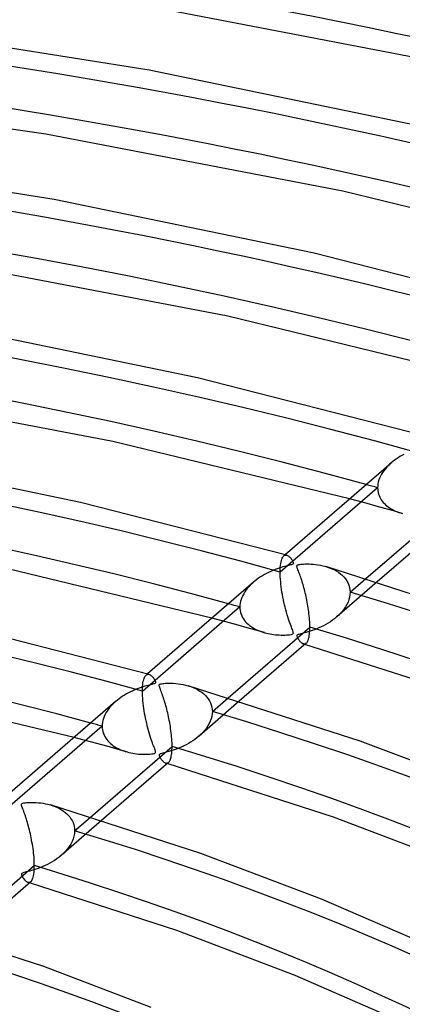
# Model space of a CAD drawing. Header units: millimetres. Extents: x -1077 to 1077, y -1167 to 1197.
# Tile 66 of 81: x 136 to 184, y 893 to 1015. Entities that reach past the tile are written whole.
import ezdxf

# ---------------------------------------------------------------- set-up
doc = ezdxf.new("R2010")
doc.units = ezdxf.units.MM
doc.layers.add('HIDDEN', color=7, linetype='Continuous')
doc.layers.add('THICK', color=7, linetype='Continuous')

msp = doc.modelspace()

# ---------------------------------------------------------------- linework, layer by layer
at = {"layer": 'HIDDEN'}
for p, q in [((181.82, 959.88), (181.65, 959.68)), ((182, 960.08), (181.82, 959.88)), ((182.2, 960.27), (182, 960.08)), ((182.4, 960.45), (182.2, 960.27)), ((180.96, 958.57), (180.87, 958.33)), ((181.07, 958.8), (180.96, 958.57)), ((181.19, 959.03), (181.07, 958.8)), ((181.33, 959.25), (181.19, 959.03)), ((181.48, 959.47), (181.33, 959.25)), ((181.65, 959.68), (181.48, 959.47)), ((180.71, 957.37), (168.65, 946.92)), ((180.72, 957.61), (180.71, 957.37)), ((180.71, 957.37), (180.72, 957.17)), ((180.75, 957.85), (180.72, 957.61)), ((180.8, 958.09), (180.75, 957.85)), ((180.87, 958.33), (180.8, 958.09)), ((180.72, 957.17), (180.74, 956.97)), ((180.74, 956.97), (180.77, 956.77)), ((180.77, 956.77), (180.83, 956.58)), ((180.83, 956.58), (180.89, 956.39)), ((180.89, 956.39), (180.97, 956.21)), ((180.97, 956.21), (181.06, 956.04)), ((178.34, 955.69), (177.25, 955.99)), ((179.43, 955.4), (178.34, 955.69)), ((180.52, 955.1), (179.43, 955.4)), ((181.6, 954.79), (180.52, 955.1)), ((181.06, 956.04), (181.17, 955.87)), ((181.17, 955.87), (181.29, 955.71)), ((181.29, 955.71), (181.41, 955.55)), ((181.41, 955.55), (181.55, 955.4)), ((181.55, 955.4), (181.7, 955.26)), ((181.7, 955.26), (181.85, 955.13)), ((181.85, 955.13), (182.02, 955)), ((182.02, 955), (182.19, 954.88)), ((182.68, 954.49), (181.6, 954.79)), ((182.19, 954.88), (182.37, 954.77)), ((182.37, 954.77), (182.55, 954.67)), ((182.55, 954.67), (182.75, 954.57)), ((183.76, 954.19), (182.68, 954.49)), ((182.75, 954.57), (182.94, 954.48)), ((182.94, 954.48), (183.14, 954.39)), ((183.14, 954.39), (183.35, 954.32)), ((183.35, 954.32), (183.56, 954.25)), ((183.56, 954.25), (183.78, 954.18)), ((168.97, 948.77), (169.03, 948.86)), ((169.03, 948.86), (169.1, 948.93)), ((169.26, 949.07), (169.1, 948.93)), ((169.1, 948.93), (169.16, 948.97)), ((169.16, 948.97), (169.22, 949)), ((169.22, 949), (169.28, 949.02)), ((169.28, 949.02), (169.35, 949.03)), ((169.35, 949.03), (169.41, 949.02)), ((169.41, 949.02), (169.48, 949.01)), ((168.66, 947.49), (168.69, 947.74)), ((168.69, 947.74), (168.72, 947.97)), ((168.72, 947.97), (168.76, 948.18)), ((168.76, 948.18), (168.8, 948.36)), ((168.8, 948.36), (168.85, 948.52)), ((168.85, 948.52), (168.91, 948.66)), ((168.91, 948.66), (168.97, 948.77)), ((174.28, 947.62), (174.63, 947.51)), ((168.65, 947.22), (168.66, 947.49)), ((168.65, 946.92), (168.65, 947.22)), ((168.65, 946.64), (168.65, 946.92)), ((168.66, 946.34), (168.65, 946.64)), ((174.63, 947.51), (174.97, 947.38)), ((174.97, 947.38), (175.28, 947.24)), ((175.28, 947.24), (175.58, 947.08)), ((175.58, 947.08), (175.85, 946.91)), ((175.85, 946.91), (176.11, 946.72)), ((176.11, 946.72), (176.34, 946.52)), ((176.34, 946.52), (176.55, 946.31)), ((164.93, 945.29), (164.75, 945.09)), ((165.13, 945.48), (164.93, 945.29)), ((165.34, 945.67), (165.13, 945.48)), ((168.68, 946.04), (168.66, 946.34)), ((168.71, 945.73), (168.68, 946.04)), ((168.74, 945.41), (168.71, 945.73)), ((168.78, 945.09), (168.74, 945.41)), ((180.64, 945.7), (175.65, 941.37)), ((176.55, 946.31), (176.74, 946.08)), ((176.74, 946.08), (176.91, 945.83)), ((176.91, 945.83), (177.05, 945.57)), ((177.05, 945.57), (177.16, 945.3)), ((177.16, 945.3), (177.24, 945.02)), ((177.31, 944.42), (179.27, 946.12)), ((164.01, 944.01), (163.9, 943.78)), ((164.13, 944.24), (164.01, 944.01)), ((164.26, 944.46), (164.13, 944.24)), ((164.41, 944.68), (164.26, 944.46)), ((164.57, 944.89), (164.41, 944.68)), ((164.75, 945.09), (164.57, 944.89)), ((168.82, 944.77), (168.78, 945.09)), ((168.87, 944.45), (168.82, 944.77)), ((168.92, 944.13), (168.87, 944.45)), ((168.98, 943.82), (168.92, 944.13)), ((177.24, 945.02), (177.29, 944.72)), ((177.29, 944.12), (177.24, 943.81)), ((177.29, 944.72), (177.31, 944.42)), ((177.31, 944.42), (177.29, 944.12)), ((163.67, 942.83), (163.66, 942.6)), ((163.7, 943.07), (163.67, 942.83)), ((163.75, 943.31), (163.7, 943.07)), ((163.81, 943.54), (163.75, 943.31)), ((163.9, 943.78), (163.81, 943.54)), ((169.05, 943.5), (168.98, 943.82)), ((169.12, 943.19), (169.05, 943.5)), ((169.19, 942.87), (169.12, 943.19)), ((169.26, 942.56), (169.19, 942.87)), ((176.91, 942.91), (176.75, 942.63)), ((177.05, 943.21), (176.91, 942.91)), ((177.16, 943.51), (177.05, 943.21)), ((177.24, 943.81), (177.16, 943.51)), ((163.66, 942.6), (151.59, 932.15)), ((163.66, 942.6), (163.67, 942.37)), ((163.67, 942.37), (163.69, 942.15)), ((163.69, 942.15), (163.74, 941.93)), ((163.74, 941.93), (163.81, 941.71)), ((163.81, 941.71), (163.89, 941.51)), ((163.89, 941.51), (163.99, 941.31)), ((169.35, 942.25), (169.26, 942.56)), ((169.43, 941.94), (169.35, 942.25)), ((169.52, 941.64), (169.43, 941.94)), ((169.61, 941.36), (169.52, 941.64)), ((175.89, 941.59), (175.64, 941.36)), ((176.13, 941.83), (175.89, 941.59)), ((176.36, 942.09), (176.13, 941.83)), ((176.56, 942.35), (176.36, 942.09)), ((176.75, 942.63), (176.56, 942.35)), ((161.29, 940.92), (160.2, 941.22)), ((162.38, 940.63), (161.29, 940.92)), ((163.46, 940.33), (162.38, 940.63)), ((164.55, 940.03), (163.46, 940.33)), ((163.99, 941.31), (164.1, 941.12)), ((164.1, 941.12), (164.23, 940.94)), ((164.23, 940.94), (164.37, 940.77)), ((164.37, 940.77), (164.53, 940.61)), ((164.53, 940.61), (164.69, 940.46)), ((164.69, 940.46), (164.86, 940.31)), ((164.86, 940.31), (165.05, 940.18)), ((169.69, 941.09), (169.61, 941.36)), ((169.77, 940.85), (169.69, 941.09)), ((169.85, 940.63), (169.77, 940.85)), ((169.93, 940.42), (169.85, 940.63)), ((169.99, 940.24), (169.93, 940.42)), ((174.02, 940.28), (173.74, 940.14)), ((174.3, 940.43), (174.02, 940.28)), ((174.58, 940.6), (174.3, 940.43)), ((174.86, 940.77), (174.58, 940.6)), ((175.13, 940.96), (174.86, 940.77)), ((175.39, 941.15), (175.13, 940.96)), ((175.64, 941.36), (175.39, 941.15)), ((165.63, 939.72), (164.55, 940.03)), ((165.05, 940.18), (165.24, 940.05)), ((165.24, 940.05), (165.44, 939.94)), ((165.44, 939.94), (165.64, 939.83)), ((166.71, 939.42), (165.63, 939.72)), ((165.64, 939.83), (165.85, 939.73)), ((165.85, 939.73), (166.07, 939.64)), ((166.07, 939.64), (166.29, 939.55)), ((166.29, 939.55), (166.51, 939.48)), ((166.51, 939.48), (166.74, 939.41)), ((166.74, 939.41), (166.96, 939.35)), ((166.96, 939.35), (167.18, 939.3)), ((167.18, 939.3), (167.4, 939.26)), ((167.4, 939.26), (167.63, 939.22)), ((167.63, 939.22), (167.85, 939.19)), ((167.85, 939.19), (168.08, 939.16)), ((168.08, 939.16), (168.31, 939.14)), ((168.31, 939.14), (168.54, 939.13)), ((168.54, 939.13), (168.77, 939.12)), ((168.77, 939.12), (169, 939.12)), ((169, 939.12), (169.22, 939.12)), ((169.22, 939.12), (169.44, 939.13)), ((169.44, 939.13), (169.64, 939.15)), ((169.64, 939.15), (169.81, 939.17)), ((169.81, 939.17), (169.95, 939.19)), ((169.95, 939.19), (170.06, 939.21)), ((170.06, 940.08), (169.99, 940.24)), ((170.11, 939.93), (170.06, 940.08)), ((170.06, 939.21), (170.14, 939.24)), ((170.16, 939.81), (170.11, 939.93)), ((170.14, 939.24), (170.2, 939.26)), ((170.2, 939.7), (170.16, 939.81)), ((170.23, 939.6), (170.2, 939.7)), ((170.2, 939.26), (170.24, 939.3)), ((170.26, 939.51), (170.23, 939.6)), ((170.24, 939.3), (170.26, 939.33)), ((170.27, 939.44), (170.26, 939.51)), ((170.26, 939.33), (170.28, 939.38)), ((170.28, 939.38), (170.27, 939.44)), ((170.73, 939.07), (170.72, 939.02)), ((170.76, 939.11), (170.73, 939.07)), ((170.8, 939.14), (170.76, 939.11)), ((170.86, 939.18), (170.8, 939.14)), ((170.96, 939.21), (170.86, 939.18)), ((171.08, 939.25), (170.96, 939.21)), ((171.22, 939.29), (171.08, 939.25)), ((171.4, 939.33), (171.22, 939.29)), ((171.6, 939.38), (171.4, 939.33)), ((171.83, 939.44), (171.6, 939.38)), ((172.08, 939.51), (171.83, 939.44)), ((172.35, 939.59), (172.08, 939.51)), ((172.62, 939.68), (172.35, 939.59)), ((172.89, 939.78), (172.62, 939.68)), ((173.17, 939.89), (172.89, 939.78)), ((173.45, 940.01), (173.17, 939.89)), ((173.74, 940.14), (173.45, 940.01)), ((170.72, 939.02), (170.73, 938.97)), ((170.73, 938.97), (170.74, 938.91)), ((170.74, 938.91), (170.77, 938.85)), ((170.77, 938.85), (170.8, 938.79)), ((170.8, 938.79), (170.83, 938.72)), ((170.83, 938.72), (170.88, 938.65)), ((170.88, 938.65), (170.92, 938.57)), ((170.92, 938.57), (170.98, 938.49)), ((170.98, 938.49), (171.04, 938.42)), ((171.04, 938.42), (171.1, 938.34)), ((171.1, 938.34), (171.17, 938.27)), ((171.17, 938.27), (171.24, 938.2)), ((171.24, 938.2), (171.31, 938.14)), ((171.31, 938.14), (171.38, 938.09)), ((171.38, 938.09), (171.45, 938.06)), ((171.45, 938.06), (171.52, 938.03)), ((171.52, 938.03), (171.58, 938.02)), ((171.56, 938.02), (171.53, 938.03)), ((171.59, 938.01), (171.56, 938.02)), ((171.58, 938.02), (171.65, 938.01)), ((171.62, 938), (171.59, 938.01)), ((171.66, 937.99), (171.62, 938)), ((171.65, 938.01), (171.71, 938.02)), ((171.69, 937.98), (171.66, 937.99)), ((171.72, 937.97), (171.69, 937.98)), ((171.71, 938.02), (171.77, 938.04)), ((171.77, 938.04), (171.82, 938.07)), ((171.82, 938.07), (171.88, 938.11)), ((151.98, 934.09), (152.05, 934.16)), ((152.21, 934.3), (152.05, 934.16)), ((152.05, 934.16), (152.11, 934.2)), ((152.11, 934.2), (152.17, 934.24)), ((152.17, 934.24), (152.23, 934.25)), ((152.23, 934.25), (152.29, 934.26)), ((152.29, 934.26), (152.36, 934.26)), ((152.36, 934.26), (152.42, 934.24)), ((151.61, 932.72), (151.63, 932.97)), ((151.63, 932.97), (151.66, 933.2)), ((151.66, 933.2), (151.7, 933.41)), ((151.7, 933.41), (151.75, 933.59)), ((151.75, 933.59), (151.8, 933.75)), ((151.8, 933.75), (151.85, 933.88)), ((151.85, 933.88), (151.91, 934)), ((151.91, 934), (151.98, 934.09)), ((151.59, 932.15), (151.6, 932.45)), ((151.6, 931.87), (151.59, 932.15)), ((151.6, 932.45), (151.61, 932.72)), ((151.61, 931.58), (151.6, 931.87)), ((157.25, 932.85), (157.58, 932.74)), ((157.58, 932.74), (157.89, 932.63)), ((157.89, 932.63), (158.18, 932.49)), ((158.18, 932.49), (158.46, 932.35)), ((158.46, 932.35), (158.72, 932.19)), ((158.72, 932.19), (158.96, 932.03)), ((158.96, 932.03), (159.18, 931.85)), ((159.18, 931.85), (159.39, 931.65)), ((147.89, 930.53), (147.7, 930.33)), ((148.08, 930.72), (147.89, 930.53)), ((148.29, 930.9), (148.08, 930.72)), ((151.63, 931.28), (151.61, 931.58)), ((151.65, 930.98), (151.63, 931.28)), ((151.68, 930.67), (151.65, 930.98)), ((151.72, 930.35), (151.68, 930.67)), ((163.59, 930.92), (158.6, 926.6)), ((159.39, 931.65), (159.58, 931.45)), ((159.58, 931.45), (159.75, 931.23)), ((159.75, 931.23), (159.9, 930.99)), ((159.9, 930.99), (160.02, 930.74)), ((160.02, 930.74), (160.12, 930.48)), ((160.26, 929.65), (162.21, 931.35)), ((147.08, 929.48), (146.96, 929.25)), ((147.21, 929.7), (147.08, 929.48)), ((147.36, 929.92), (147.21, 929.7)), ((147.53, 930.13), (147.36, 929.92)), ((147.7, 930.33), (147.53, 930.13)), ((151.76, 930.04), (151.72, 930.35)), ((151.81, 929.73), (151.76, 930.04)), ((151.86, 929.42), (151.81, 929.73)), ((151.92, 929.11), (151.86, 929.42)), ((160.12, 930.48), (160.2, 930.21)), ((160.24, 929.35), (160.19, 929.05)), ((160.2, 930.21), (160.24, 929.94)), ((160.24, 929.94), (160.26, 929.65)), ((160.26, 929.65), (160.24, 929.35)), ((146.61, 928.07), (146.6, 927.83)), ((146.65, 928.31), (146.61, 928.07)), ((146.7, 928.55), (146.65, 928.31)), ((146.76, 928.78), (146.7, 928.55)), ((146.85, 929.02), (146.76, 928.78)), ((146.96, 929.25), (146.85, 929.02)), ((151.98, 928.81), (151.92, 929.11)), ((152.05, 928.5), (151.98, 928.81)), ((152.12, 928.2), (152.05, 928.5)), ((152.19, 927.89), (152.12, 928.2)), ((159.86, 928.15), (159.7, 927.87)), ((160, 928.45), (159.86, 928.15)), ((160.11, 928.75), (160, 928.45)), ((160.19, 929.05), (160.11, 928.75)), ((146.6, 927.83), (134.54, 917.39)), ((146.6, 927.83), (146.61, 927.61)), ((146.61, 927.61), (146.64, 927.38)), ((146.64, 927.38), (146.69, 927.17)), ((146.69, 927.17), (146.75, 926.95)), ((146.75, 926.95), (146.84, 926.75)), ((152.27, 927.59), (152.19, 927.89)), ((152.35, 927.29), (152.27, 927.59)), ((152.43, 927), (152.35, 927.29)), ((152.52, 926.72), (152.43, 927)), ((159.09, 927.07), (158.85, 926.83)), ((159.31, 927.33), (159.09, 927.07)), ((159.52, 927.59), (159.31, 927.33)), ((159.7, 927.87), (159.52, 927.59)), ((144.23, 926.15), (143.14, 926.44)), ((145.32, 925.86), (144.23, 926.15)), ((146.41, 925.56), (145.32, 925.86)), ((146.84, 926.75), (146.93, 926.55)), ((146.93, 926.55), (147.05, 926.36)), ((147.05, 926.36), (147.18, 926.18)), ((147.18, 926.18), (147.32, 926.01)), ((147.32, 926.01), (147.47, 925.85)), ((147.47, 925.85), (147.63, 925.7)), ((147.63, 925.7), (147.81, 925.55)), ((152.6, 926.45), (152.52, 926.72)), ((152.68, 926.2), (152.6, 926.45)), ((152.76, 925.98), (152.68, 926.2)), ((152.83, 925.77), (152.76, 925.98)), ((152.9, 925.58), (152.83, 925.77)), ((157.29, 925.69), (157.01, 925.54)), ((157.56, 925.85), (157.29, 925.69)), ((157.83, 926.02), (157.56, 925.85)), ((158.09, 926.2), (157.83, 926.02)), ((158.35, 926.4), (158.09, 926.2)), ((158.59, 926.6), (158.35, 926.4)), ((158.85, 926.83), (158.59, 926.6)), ((147.5, 925.26), (146.41, 925.56)), ((148.58, 924.96), (147.5, 925.26)), ((147.81, 925.55), (147.99, 925.42)), ((147.99, 925.42), (148.18, 925.29)), ((148.18, 925.29), (148.38, 925.17)), ((148.38, 925.17), (148.59, 925.06)), ((149.66, 924.65), (148.58, 924.96)), ((148.59, 925.06), (148.8, 924.96)), ((148.8, 924.96), (149.02, 924.87)), ((149.02, 924.87), (149.24, 924.79)), ((149.24, 924.79), (149.47, 924.71)), ((149.47, 924.71), (149.7, 924.64)), ((149.7, 924.64), (149.93, 924.58)), ((149.93, 924.58), (150.16, 924.53)), ((150.16, 924.53), (150.39, 924.49)), ((150.39, 924.49), (150.63, 924.45)), ((150.63, 924.45), (150.87, 924.42)), ((150.87, 924.42), (151.11, 924.39)), ((152.72, 924.4), (152.87, 924.42)), ((152.87, 924.42), (152.99, 924.44)), ((152.97, 925.41), (152.9, 925.58)), ((153.03, 925.26), (152.97, 925.41)), ((152.99, 924.44), (153.08, 924.47)), ((153.08, 925.12), (153.03, 925.26)), ((153.12, 925.01), (153.08, 925.12)), ((153.08, 924.47), (153.14, 924.49)), ((153.16, 924.91), (153.12, 925.01)), ((153.14, 924.49), (153.18, 924.52)), ((153.19, 924.82), (153.16, 924.91)), ((153.18, 924.52), (153.21, 924.56)), ((153.21, 924.74), (153.19, 924.82)), ((153.22, 924.67), (153.21, 924.74)), ((153.21, 924.56), (153.22, 924.61)), ((153.22, 924.61), (153.22, 924.67)), ((153.87, 924.43), (153.79, 924.4)), ((153.97, 924.47), (153.87, 924.43)), ((154.1, 924.5), (153.97, 924.47)), ((154.26, 924.54), (154.1, 924.5)), ((154.44, 924.59), (154.26, 924.54)), ((154.65, 924.64), (154.44, 924.59)), ((154.88, 924.7), (154.65, 924.64)), ((155.13, 924.77), (154.88, 924.7)), ((155.38, 924.86), (155.13, 924.77)), ((155.65, 924.95), (155.38, 924.86)), ((155.91, 925.04), (155.65, 924.95)), ((156.19, 925.15), (155.91, 925.04)), ((156.46, 925.27), (156.19, 925.15)), ((156.74, 925.4), (156.46, 925.27)), ((157.01, 925.54), (156.74, 925.4)), ((151.11, 924.39), (151.35, 924.37)), ((151.35, 924.37), (151.59, 924.36)), ((151.59, 924.36), (151.84, 924.35)), ((151.84, 924.35), (152.08, 924.36)), ((152.08, 924.36), (152.31, 924.36)), ((152.31, 924.36), (152.53, 924.38)), ((152.53, 924.38), (152.72, 924.4)), ((153.68, 924.29), (153.67, 924.24)), ((153.67, 924.24), (153.68, 924.19)), ((153.7, 924.33), (153.68, 924.29)), ((153.68, 924.19), (153.7, 924.13)), ((153.73, 924.37), (153.7, 924.33)), ((153.7, 924.13), (153.72, 924.07)), ((153.72, 924.07), (153.75, 924.01)), ((153.79, 924.4), (153.73, 924.37)), ((153.75, 924.01), (153.79, 923.94)), ((153.79, 923.94), (153.83, 923.87)), ((153.83, 923.87), (153.88, 923.79)), ((153.88, 923.79), (153.94, 923.72)), ((153.94, 923.72), (153.99, 923.64)), ((153.99, 923.64), (154.06, 923.57)), ((154.06, 923.57), (154.12, 923.5)), ((154.12, 923.5), (154.19, 923.43)), ((154.19, 923.43), (154.26, 923.37)), ((154.26, 923.37), (154.33, 923.33)), ((154.33, 923.33), (154.4, 923.29)), ((154.4, 923.29), (154.47, 923.27)), ((154.47, 923.27), (154.53, 923.25)), ((154.51, 923.25), (154.48, 923.26)), ((154.54, 923.24), (154.51, 923.25)), ((154.53, 923.25), (154.6, 923.25)), ((154.57, 923.23), (154.54, 923.24)), ((154.61, 923.22), (154.57, 923.23)), ((154.6, 923.25), (154.66, 923.25)), ((154.64, 923.21), (154.61, 923.22)), ((154.67, 923.2), (154.64, 923.21)), ((154.66, 923.25), (154.72, 923.27)), ((154.72, 923.27), (154.77, 923.3)), ((154.77, 923.3), (154.83, 923.34)), ((140.2, 918.08), (140.5, 917.99)), ((140.5, 917.99), (140.8, 917.88)), ((140.8, 917.88), (141.08, 917.75)), ((141.08, 917.75), (141.34, 917.62)), ((141.34, 917.62), (141.59, 917.48)), ((141.59, 917.48), (141.82, 917.32)), ((141.82, 917.32), (142.04, 917.15)), ((142.04, 917.15), (142.25, 916.98)), ((146.53, 916.15), (141.54, 911.83)), ((142.25, 916.98), (142.43, 916.79)), ((142.43, 916.79), (142.6, 916.59)), ((142.6, 916.59), (142.75, 916.37)), ((142.75, 916.37), (142.89, 916.15)), ((142.89, 916.15), (143, 915.91)), ((143, 915.91), (143.09, 915.67)), ((143.2, 914.89), (145.16, 916.58)), ((143.09, 915.67), (143.15, 915.41)), ((143.15, 915.41), (143.19, 915.15)), ((143.2, 914.89), (143.18, 914.55)), ((143.19, 915.15), (143.2, 914.89)), ((142.89, 913.56), (142.73, 913.24)), ((143.03, 913.88), (142.89, 913.56)), ((143.12, 914.22), (143.03, 913.88)), ((143.18, 914.55), (143.12, 914.22)), ((142.07, 912.35), (141.81, 912.08)), ((142.32, 912.63), (142.07, 912.35)), ((142.54, 912.93), (142.32, 912.63)), ((142.73, 913.24), (142.54, 912.93)), ((140.43, 911.03), (140.14, 910.87)), ((140.72, 911.21), (140.43, 911.03)), ((141, 911.41), (140.72, 911.21)), ((141.27, 911.61), (141, 911.41)), ((141.53, 911.83), (141.27, 911.61)), ((141.81, 912.08), (141.53, 911.83)), ((137.22, 909.78), (137.06, 909.74)), ((137.41, 909.83), (137.22, 909.78)), ((137.64, 909.88), (137.41, 909.83)), ((137.88, 909.95), (137.64, 909.88)), ((138.14, 910.03), (137.88, 909.95)), ((138.41, 910.12), (138.14, 910.03)), ((138.69, 910.21), (138.41, 910.12)), ((138.97, 910.32), (138.69, 910.21)), ((139.26, 910.44), (138.97, 910.32)), ((139.55, 910.57), (139.26, 910.44)), ((139.84, 910.71), (139.55, 910.57)), ((140.14, 910.87), (139.84, 910.71)), ((136.63, 909.53), (136.62, 909.48)), ((136.62, 909.48), (136.63, 909.42)), ((136.65, 909.57), (136.63, 909.53)), ((136.63, 909.42), (136.65, 909.36)), ((136.68, 909.6), (136.65, 909.57)), ((136.65, 909.36), (136.68, 909.29)), ((136.74, 909.64), (136.68, 909.6)), ((136.68, 909.29), (136.72, 909.2)), ((136.72, 909.2), (136.78, 909.11)), ((136.82, 909.67), (136.74, 909.64)), ((136.78, 909.11), (136.84, 909.01)), ((136.92, 909.7), (136.82, 909.67)), ((136.84, 909.01), (136.91, 908.91)), ((136.91, 908.91), (136.99, 908.82)), ((137.06, 909.74), (136.92, 909.7)), ((136.99, 908.82), (137.08, 908.73)), ((137.08, 908.73), (137.17, 908.65)), ((137.17, 908.65), (137.26, 908.58)), ((137.26, 908.58), (137.34, 908.53)), ((137.72, 908.53), (137.78, 908.57)), ((137.34, 908.53), (137.42, 908.5)), ((137.42, 908.5), (137.49, 908.48)), ((137.46, 908.49), (137.43, 908.5)), ((137.49, 908.48), (137.46, 908.49)), ((137.49, 908.48), (137.55, 908.48)), ((137.52, 908.47), (137.49, 908.48)), ((137.56, 908.46), (137.52, 908.47)), ((137.55, 908.48), (137.61, 908.49)), ((137.59, 908.45), (137.56, 908.46)), ((137.62, 908.44), (137.59, 908.45)), ((137.61, 908.49), (137.67, 908.5)), ((137.67, 908.5), (137.72, 908.53))]:
    msp.add_line(p, q, dxfattribs=at)
for centre, major_axis, start_param, end_param in [((0, 795.88), (-732, 0), -3.141592, -0.523599), ((0, 795.88), (-682, 0), -3.141592, -0.523599), ((0, 795.87), (482.39, 0), 1.057563, 2.073558), ((0, 795.87), (448.29, 0), 1.058351, 2.072769), ((0, 795.87), (414.19, 0), 1.05927, 2.071851), ((0, 795.87), (380.09, 0), 1.060353, 2.070768), ((0, 795.87), (345.99, 0), 1.061649, 2.069471), ((0, 795.87), (311.89, 0), 1.06323, 2.067891), ((0, 795.87), (-370.11, 0), -2.080885, -2.076523), ((0, 795.87), (345.99, 0), 0.024924, 1.032746), ((0, 795.87), (-336.01, 0), -2.079514, -2.074709), ((0, 795.87), (311.89, 0), 0.026504, 1.031166), ((0, 795.87), (-301.91, 0), -2.077833, -2.072485), ((0, 795.87), (277.79, 0), 0.028472, 1.029197), ((0, 795.87), (243.69, 0), 0.030991, 1.026678)]:
    msp.add_ellipse(centre, major_axis=major_axis, ratio=0.5, start_param=start_param, end_param=end_param, dxfattribs=at)
at = {"layer": 'THICK'}
for p, q in [((190.64, 1009.6), (150.88, 1017.27)), ((152.41, 1009.08), (116.13, 1014.81)), ((187.34, 1001.88), (152.41, 1009.08)), ((139.63, 1001.18), (101.45, 1006.61)), ((176.41, 994.1), (139.63, 1001.18)), ((140.65, 993.08), (107.19, 998.36)), ((211.36, 985.53), (176.41, 994.1)), ((172.87, 986.44), (140.65, 993.08)), ((203.57, 978.54), (172.87, 986.44)), ((162.17, 978.61), (128.37, 985.08)), ((194.31, 970.76), (162.17, 978.61)), ((158.4, 971), (128.89, 977.07)), ((186.52, 963.78), (158.4, 971)), ((147.93, 963.11), (117.11, 968.99)), ((177.25, 955.99), (147.93, 963.11)), ((143.93, 955.56), (117.13, 961.07)), ((183.24, 961.07), (183.02, 960.92)), ((183.47, 961.22), (183.24, 961.07)), ((183.71, 961.36), (183.47, 961.22)), ((183.95, 961.49), (183.71, 961.36)), ((182.38, 960.43), (169.26, 949.07)), ((182.6, 960.61), (182.4, 960.45)), ((182.8, 960.77), (182.6, 960.61)), ((183.02, 960.92), (182.8, 960.77)), ((169.47, 949.01), (143.93, 955.56)), ((179.27, 946.12), (189.37, 954.87)), ((188.93, 952.87), (180.64, 945.7)), ((169.48, 949.01), (169.55, 948.98)), ((169.55, 948.98), (169.63, 948.94)), ((169.63, 948.94), (169.7, 948.89)), ((169.7, 948.89), (169.78, 948.82)), ((169.78, 948.82), (169.85, 948.75)), ((160.2, 941.22), (133.7, 947.61)), ((169.2, 947.62), (168.99, 947.56)), ((169.38, 947.67), (169.2, 947.62)), ((169.55, 947.71), (169.38, 947.67)), ((169.69, 947.75), (169.55, 947.71)), ((169.82, 947.78), (169.69, 947.75)), ((169.95, 947.81), (169.82, 947.78)), ((169.85, 948.75), (169.92, 948.68)), ((169.92, 948.68), (169.99, 948.59)), ((170.05, 947.84), (169.95, 947.81)), ((169.99, 948.59), (170.06, 948.5)), ((170.14, 947.87), (170.05, 947.84)), ((170.06, 948.5), (170.12, 948.41)), ((170.12, 948.41), (170.17, 948.32)), ((170.2, 947.91), (170.14, 947.87)), ((170.17, 948.32), (170.22, 948.24)), ((170.24, 947.94), (170.2, 947.91)), ((170.22, 948.24), (170.25, 948.16)), ((170.27, 947.98), (170.24, 947.94)), ((170.25, 948.16), (170.27, 948.09)), ((170.27, 948.09), (170.28, 948.03)), ((170.28, 948.03), (170.27, 947.98)), ((170.72, 947.63), (170.73, 947.69)), ((170.74, 947.55), (170.72, 947.63)), ((170.73, 947.69), (170.74, 947.73)), ((170.74, 947.73), (170.77, 947.77)), ((170.77, 947.77), (170.82, 947.8)), ((170.82, 947.8), (170.88, 947.82)), ((170.88, 947.82), (170.96, 947.85)), ((170.96, 947.85), (171.07, 947.87)), ((171.07, 947.87), (171.21, 947.89)), ((171.21, 947.89), (171.37, 947.9)), ((171.37, 947.9), (171.54, 947.92)), ((171.54, 947.92), (171.73, 947.93)), ((171.73, 947.93), (171.95, 947.93)), ((171.95, 947.93), (172.18, 947.93)), ((172.18, 947.93), (172.44, 947.92)), ((172.44, 947.92), (172.72, 947.9)), ((172.72, 947.9), (173.01, 947.87)), ((173.01, 947.87), (173.32, 947.83)), ((173.32, 947.83), (173.63, 947.78)), ((173.63, 947.78), (173.95, 947.71)), ((173.95, 947.71), (174.28, 947.62)), ((198.28, 939.88), (174.3, 947.62)), ((166.44, 946.47), (166.2, 946.32)), ((166.69, 946.61), (166.44, 946.47)), ((166.95, 946.75), (166.69, 946.61)), ((167.21, 946.88), (166.95, 946.75)), ((167.48, 947.01), (167.21, 946.88)), ((167.75, 947.13), (167.48, 947.01)), ((168.02, 947.24), (167.75, 947.13)), ((168.29, 947.33), (168.02, 947.24)), ((168.54, 947.42), (168.29, 947.33)), ((168.77, 947.49), (168.54, 947.42)), ((168.99, 947.56), (168.77, 947.49)), ((170.76, 947.46), (170.74, 947.55)), ((170.8, 947.35), (170.76, 947.46)), ((170.85, 947.22), (170.8, 947.35)), ((170.9, 947.08), (170.85, 947.22)), ((170.96, 946.93), (170.9, 947.08)), ((171.01, 946.78), (170.96, 946.93)), ((171.07, 946.62), (171.01, 946.78)), ((171.13, 946.46), (171.07, 946.62)), ((171.19, 946.29), (171.13, 946.46)), ((165.33, 945.67), (152.21, 934.3)), ((165.54, 945.84), (165.34, 945.67)), ((165.75, 946), (165.54, 945.84)), ((165.97, 946.16), (165.75, 946)), ((166.2, 946.32), (165.97, 946.16)), ((171.25, 946.11), (171.19, 946.29)), ((171.31, 945.93), (171.25, 946.11)), ((171.37, 945.75), (171.31, 945.93)), ((171.42, 945.56), (171.37, 945.75)), ((171.48, 945.37), (171.42, 945.56)), ((171.54, 945.17), (171.48, 945.37)), ((171.59, 944.96), (171.54, 945.17)), ((171.65, 944.76), (171.59, 944.96)), ((171.7, 944.55), (171.65, 944.76)), ((171.75, 944.33), (171.7, 944.55)), ((171.81, 944.11), (171.75, 944.33)), ((171.86, 943.89), (171.81, 944.11)), ((171.9, 943.66), (171.86, 943.89)), ((171.95, 943.43), (171.9, 943.66)), ((171.99, 943.2), (171.95, 943.43)), ((172.04, 942.96), (171.99, 943.2)), ((172.08, 942.72), (172.04, 942.96)), ((172.12, 942.48), (172.08, 942.72)), ((172.15, 942.23), (172.12, 942.48)), ((172.18, 941.99), (172.15, 942.23)), ((172.21, 941.74), (172.18, 941.99)), ((172.24, 941.5), (172.21, 941.74)), ((172.26, 941.25), (172.24, 941.5)), ((172.28, 941.01), (172.26, 941.25)), ((172.3, 940.78), (172.28, 941.01)), ((172.31, 940.54), (172.3, 940.78)), ((172.31, 940.32), (172.31, 940.54)), ((172.32, 940.1), (172.31, 940.32)), ((152.42, 934.24), (129.46, 940.12)), ((162.21, 931.35), (172.32, 940.1)), ((172.23, 938.91), (172.25, 939.08)), ((172.25, 939.08), (172.28, 939.25)), ((172.28, 939.25), (172.29, 939.45)), ((172.29, 939.45), (172.31, 939.65)), ((172.31, 939.87), (172.32, 940.1)), ((172.31, 939.65), (172.31, 939.87)), ((171.88, 938.11), (163.59, 930.92)), ((194.96, 930.47), (171.72, 937.97)), ((171.88, 938.11), (171.93, 938.16)), ((171.93, 938.16), (171.98, 938.23)), ((171.98, 938.23), (172.03, 938.3)), ((172.03, 938.3), (172.08, 938.4)), ((172.08, 938.4), (172.12, 938.5)), ((172.12, 938.5), (172.16, 938.63)), ((172.16, 938.63), (172.19, 938.76)), ((172.19, 938.76), (172.23, 938.91)), ((152.42, 934.24), (152.5, 934.22)), ((152.5, 934.22), (152.57, 934.18)), ((152.57, 934.18), (152.64, 934.13)), ((152.61, 932.97), (152.46, 932.93)), ((152.74, 933), (152.61, 932.97)), ((152.64, 934.13), (152.72, 934.07)), ((152.72, 934.07), (152.79, 934)), ((152.86, 933.04), (152.74, 933)), ((152.79, 934), (152.86, 933.93)), ((152.86, 933.93), (152.92, 933.85)), ((152.97, 933.07), (152.86, 933.04)), ((152.92, 933.85), (152.99, 933.76)), ((153.06, 933.1), (152.97, 933.07)), ((152.99, 933.76), (153.05, 933.67)), ((153.05, 933.67), (153.1, 933.59)), ((153.13, 933.13), (153.06, 933.1)), ((153.1, 933.59), (153.15, 933.5)), ((153.18, 933.16), (153.13, 933.13)), ((153.15, 933.5), (153.19, 933.43)), ((153.21, 933.2), (153.18, 933.16)), ((153.19, 933.43), (153.21, 933.36)), ((153.21, 933.36), (153.23, 933.29)), ((153.22, 933.24), (153.21, 933.2)), ((153.23, 933.29), (153.22, 933.24)), ((153.67, 932.89), (153.68, 932.94)), ((153.68, 932.94), (153.71, 932.98)), ((153.71, 932.98), (153.74, 933.02)), ((153.74, 933.02), (153.8, 933.05)), ((153.8, 933.05), (153.87, 933.07)), ((153.87, 933.07), (153.97, 933.09)), ((153.97, 933.09), (154.1, 933.11)), ((154.1, 933.11), (154.24, 933.13)), ((154.24, 933.13), (154.4, 933.15)), ((154.4, 933.15), (154.56, 933.16)), ((154.56, 933.16), (154.76, 933.16)), ((154.76, 933.16), (154.97, 933.16)), ((154.97, 933.16), (155.2, 933.16)), ((155.2, 933.16), (155.46, 933.15)), ((155.46, 933.15), (155.73, 933.13)), ((155.73, 933.13), (156.02, 933.1)), ((156.02, 933.1), (156.31, 933.06)), ((156.31, 933.06), (156.62, 933)), ((156.62, 933), (156.94, 932.93)), ((143.14, 926.44), (119.46, 932.12)), ((149.62, 931.83), (149.38, 931.69)), ((149.87, 931.97), (149.62, 931.83)), ((150.13, 932.1), (149.87, 931.97)), ((150.39, 932.23), (150.13, 932.1)), ((150.67, 932.35), (150.39, 932.23)), ((150.93, 932.45), (150.67, 932.35)), ((151.19, 932.55), (150.93, 932.45)), ((151.44, 932.64), (151.19, 932.55)), ((151.68, 932.72), (151.44, 932.64)), ((151.9, 932.78), (151.68, 932.72)), ((152.11, 932.84), (151.9, 932.78)), ((152.29, 932.89), (152.11, 932.84)), ((152.46, 932.93), (152.29, 932.89)), ((153.68, 932.83), (153.67, 932.89)), ((153.7, 932.74), (153.68, 932.83)), ((153.73, 932.63), (153.7, 932.74)), ((153.78, 932.51), (153.73, 932.63)), ((153.83, 932.36), (153.78, 932.51)), ((153.89, 932.21), (153.83, 932.36)), ((153.95, 932.05), (153.89, 932.21)), ((154.01, 931.88), (153.95, 932.05)), ((154.07, 931.71), (154.01, 931.88)), ((156.94, 932.93), (157.25, 932.85)), ((178.56, 925.97), (157.25, 932.85)), ((148.28, 930.9), (135.16, 919.54)), ((148.49, 931.07), (148.29, 930.9)), ((148.7, 931.23), (148.49, 931.07)), ((148.92, 931.39), (148.7, 931.23)), ((149.14, 931.54), (148.92, 931.39)), ((149.38, 931.69), (149.14, 931.54)), ((154.14, 931.53), (154.07, 931.71)), ((154.2, 931.35), (154.14, 931.53)), ((154.26, 931.16), (154.2, 931.35)), ((154.32, 930.97), (154.26, 931.16)), ((154.38, 930.77), (154.32, 930.97)), ((154.44, 930.56), (154.38, 930.77)), ((154.5, 930.36), (154.44, 930.56)), ((154.56, 930.14), (154.5, 930.36)), ((154.61, 929.93), (154.56, 930.14)), ((154.67, 929.7), (154.61, 929.93)), ((154.72, 929.48), (154.67, 929.7)), ((154.78, 929.25), (154.72, 929.48)), ((154.83, 929.01), (154.78, 929.25)), ((154.88, 928.77), (154.83, 929.01)), ((154.92, 928.53), (154.88, 928.77)), ((154.97, 928.28), (154.92, 928.53)), ((155.01, 928.04), (154.97, 928.28)), ((155.05, 927.78), (155.01, 928.04)), ((155.09, 927.53), (155.05, 927.78)), ((155.12, 927.28), (155.09, 927.53)), ((155.16, 927.03), (155.12, 927.28)), ((155.18, 926.77), (155.16, 927.03)), ((155.21, 926.52), (155.18, 926.77)), ((155.23, 926.27), (155.21, 926.52)), ((155.24, 926.03), (155.23, 926.27)), ((155.26, 925.79), (155.24, 926.03)), ((155.26, 925.56), (155.26, 925.79)), ((195.4, 919.59), (178.56, 925.97)), ((145.16, 916.58), (155.26, 925.33)), ((155.2, 924.3), (155.22, 924.48)), ((155.22, 924.48), (155.24, 924.68)), ((155.24, 924.68), (155.25, 924.88)), ((155.25, 924.88), (155.26, 925.1)), ((155.26, 925.33), (155.26, 925.56)), ((155.26, 925.1), (155.26, 925.33)), ((154.83, 923.34), (146.53, 916.15)), ((175.23, 916.56), (154.67, 923.2)), ((154.83, 923.34), (154.88, 923.39)), ((154.88, 923.39), (154.93, 923.46)), ((154.93, 923.46), (154.98, 923.54)), ((154.98, 923.54), (155.02, 923.63)), ((155.02, 923.63), (155.07, 923.73)), ((155.07, 923.73), (155.11, 923.86)), ((155.11, 923.86), (155.14, 923.99)), ((155.14, 923.99), (155.17, 924.14)), ((155.17, 924.14), (155.2, 924.3)), ((136.8, 918.3), (136.92, 918.33)), ((136.92, 918.33), (137.06, 918.35)), ((137.06, 918.35), (137.23, 918.37)), ((137.23, 918.37), (137.42, 918.38)), ((137.42, 918.38), (137.65, 918.39)), ((137.65, 918.39), (137.89, 918.4)), ((137.89, 918.4), (138.15, 918.4)), ((138.15, 918.4), (138.43, 918.38)), ((138.43, 918.38), (138.71, 918.36)), ((138.71, 918.36), (139, 918.33)), ((139, 918.33), (139.29, 918.29)), ((136.62, 918.11), (136.63, 918.17)), ((136.64, 918.02), (136.62, 918.11)), ((136.63, 918.17), (136.66, 918.22)), ((136.67, 917.9), (136.64, 918.02)), ((136.66, 918.22), (136.71, 918.26)), ((136.72, 917.77), (136.67, 917.9)), ((136.71, 918.26), (136.8, 918.3)), ((136.77, 917.62), (136.72, 917.77)), ((136.84, 917.46), (136.77, 917.62)), ((136.9, 917.29), (136.84, 917.46)), ((136.96, 917.11), (136.9, 917.29)), ((137.03, 916.93), (136.96, 917.11)), ((139.29, 918.29), (139.59, 918.23)), ((139.59, 918.23), (139.9, 918.17)), ((139.9, 918.17), (140.2, 918.08)), ((158.84, 912.06), (140.21, 918.08)), ((137.1, 916.74), (137.03, 916.93)), ((137.16, 916.54), (137.1, 916.74)), ((137.23, 916.34), (137.16, 916.54)), ((137.29, 916.13), (137.23, 916.34)), ((137.36, 915.92), (137.29, 916.13)), ((137.42, 915.7), (137.36, 915.92)), ((191.47, 910.41), (175.23, 916.56)), ((137.48, 915.47), (137.42, 915.7)), ((137.54, 915.24), (137.48, 915.47)), ((137.6, 915), (137.54, 915.24)), ((137.66, 914.76), (137.6, 915)), ((137.72, 914.51), (137.66, 914.76)), ((137.77, 914.26), (137.72, 914.51)), ((137.83, 914.01), (137.77, 914.26)), ((137.88, 913.75), (137.83, 914.01)), ((137.92, 913.48), (137.88, 913.75)), ((137.97, 913.22), (137.92, 913.48)), ((138.01, 912.94), (137.97, 913.22)), ((138.05, 912.67), (138.01, 912.94)), ((138.09, 912.4), (138.05, 912.67)), ((138.12, 912.13), (138.09, 912.4)), ((138.15, 911.86), (138.12, 912.13)), ((138.17, 911.59), (138.15, 911.86)), ((138.19, 911.32), (138.17, 911.59)), ((138.2, 911.06), (138.19, 911.32)), ((138.21, 910.81), (138.2, 911.06)), ((173.78, 906.4), (158.84, 912.06)), ((128.1, 901.8), (138.21, 910.56)), ((138.17, 909.75), (138.19, 910)), ((138.19, 910), (138.21, 910.27)), ((138.21, 910.56), (138.21, 910.81)), ((138.21, 910.27), (138.21, 910.56)), ((137.78, 908.57), (129.46, 901.37)), ((137.78, 908.57), (137.84, 908.64)), ((137.84, 908.64), (137.91, 908.73)), ((137.91, 908.73), (137.96, 908.84)), ((137.96, 908.84), (138.02, 908.98)), ((138.02, 908.98), (138.07, 909.14)), ((138.07, 909.14), (138.11, 909.32)), ((138.11, 909.32), (138.15, 909.52)), ((138.15, 909.52), (138.17, 909.75)), ((155.86, 902.53), (137.62, 908.44)), ((187.67, 900.38), (173.78, 906.4)), ((139.4, 898.05), (123.16, 903.31)), ((170.5, 896.96), (155.86, 902.53)), ((152.69, 893), (139.4, 898.05)), ((184.05, 891.05), (170.5, 896.96))]:
    msp.add_line(p, q, dxfattribs=at)
for centre, major_axis, start_param, end_param in [((0, 800.21), (732, 0), 0, 2.617994), ((0, 800.21), (-677, 0), -3.141592, -0.523599), ((0, 795.87), (-472.41, 0), -2.080393, -1.071563), ((0, 795.87), (-438.31, 0), -2.079304, -1.072644), ((0, 795.87), (-404.21, 0), -2.078031, -1.073907), ((0, 795.87), (-370.11, 0), -2.076523, -1.075403), ((0, 795.87), (-336.01, 0), -2.074709, -1.077203), ((0, 795.87), (-301.91, 0), -2.072485, -1.07941), ((0, 795.87), (-336.01, 0), -3.101356, -2.109276), ((0, 795.87), (-301.91, 0), -3.097994, -2.110957), ((0, 795.87), (-267.81, 0), -3.093774, -2.113066), ((0, 795.87), (-233.71, 0), -3.088321, -2.115791)]:
    msp.add_ellipse(centre, major_axis=major_axis, ratio=0.5, start_param=start_param, end_param=end_param, dxfattribs=at)

doc.saveas('drawing.dxf')
